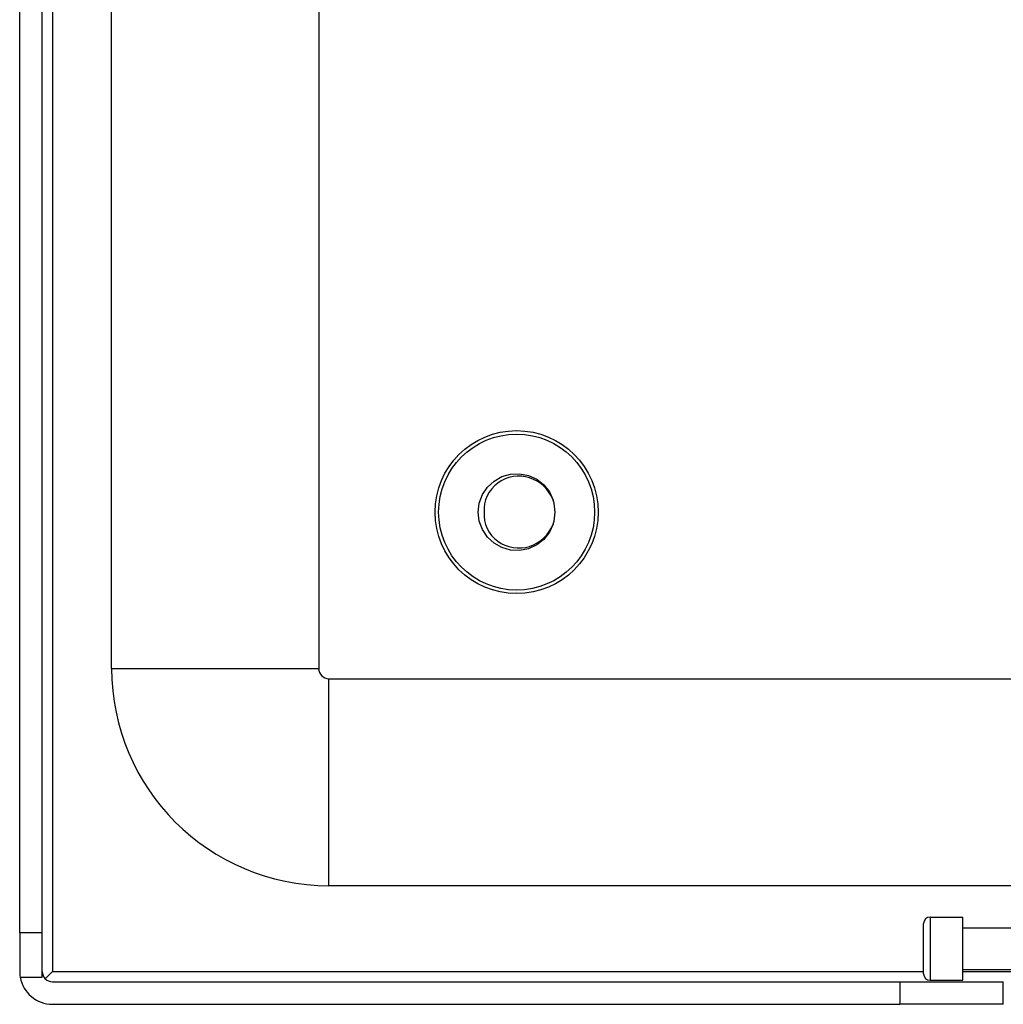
# Model space of a CAD drawing. Header units: inches. Extents: x 12 to 399, y 35 to 188.
# Tile 7 of 151: x 12.16 to 15.13, y 102.75 to 105.72. Entities that reach past the tile are written whole.
import ezdxf

# ---------------------------------------------------------------- set-up
doc = ezdxf.new("R2010")
doc.units = ezdxf.units.IN
doc.header["$MEASUREMENT"] = 0
doc.layers.add('Visible Edges(ANSI)', color=7, linetype='Continuous', lineweight=25)
doc.layers.add('Visible Tangent Edges(ANSI)', color=7, linetype='Continuous', lineweight=25)

msp = doc.modelspace()

# ---------------------------------------------------------------- linework, layer by layer
at = {"layer": 'Visible Edges(ANSI)'}
for p, q in [((12.1583, 102.9652), (12.1583, 126.5682)), ((12.2263, 102.9652), (12.2263, 126.5682)), ((12.4358, 103.7632), (12.4358, 125.9632)), ((13.0608, 125.9632), (13.0608, 103.7632)), ((13.0918, 103.7322), (53.0278, 103.7322)), ((15.1583, 103.1072), (13.0918, 103.1072)), ((14.9063, 103.0127), (15.0048, 103.0127)), ((15.0048, 102.8217), (15.0048, 103.0127)), ((14.8867, 102.8414), (14.8867, 102.993)), ((15.0048, 102.9802), (15.1583, 102.9802)), ((12.2263, 102.9652), (12.1583, 102.9652)), ((12.1583, 102.9652), (12.1583, 102.8482)), ((12.2263, 102.8312), (12.2263, 102.9652)), ((12.1598, 102.8312), (12.2263, 102.8312)), ((12.2354, 102.8263), (12.2573, 102.8482)), ((15.0048, 102.8542), (15.1583, 102.8542)), ((12.2573, 102.8172), (14.8153, 102.8172)), ((14.8153, 102.8172), (15.1273, 102.8172)), ((14.9063, 102.8217), (15.0048, 102.8217)), ((15.1273, 102.7492), (15.1273, 102.8172)), ((12.2573, 102.7492), (14.8153, 102.7492)), ((15.1273, 102.7492), (14.8153, 102.7492))]:
    msp.add_line(p, q, dxfattribs=at)
at = {"layer": 'Visible Edges(ANSI)', "flags": 128}
for points in [[(13.7687, 104.199), (13.7572, 104.1743), (13.7402, 104.1529), (13.7188, 104.1361), (13.694, 104.1247), (13.6672, 104.1194), (13.64, 104.1205), (13.6137, 104.128), (13.59, 104.1413), (13.57, 104.1598), (13.5548, 104.1825), (13.5454, 104.2081), (13.5422, 104.2352), (13.5454, 104.2623), (13.5548, 104.2879), (13.57, 104.3106), (13.59, 104.3291), (13.6138, 104.3425), (13.64, 104.3499), (13.6672, 104.351), (13.694, 104.3457), (13.7188, 104.3344), (13.7403, 104.3175), (13.7572, 104.2962), (13.7687, 104.2714)], [(13.7687, 104.2714), (13.7634, 104.283), (13.757, 104.2938), (13.7494, 104.3039), (13.7407, 104.3131), (13.731, 104.3213), (13.7205, 104.3283), (13.7093, 104.3341), (13.6974, 104.3386), (13.6852, 104.3417), (13.6727, 104.3434), (13.66, 104.3436), (13.6474, 104.3423), (13.6351, 104.3395), (13.6232, 104.3354), (13.6118, 104.3298), (13.6013, 104.3229), (13.5916, 104.3148), (13.583, 104.3056), (13.5755, 104.2954), (13.5694, 104.2844), (13.5647, 104.2726), (13.5615, 104.2604), (13.5599, 104.2478), (13.5599, 104.2352)], [(13.5599, 104.2352), (13.5599, 104.2226), (13.5615, 104.2101), (13.5647, 104.1979), (13.5694, 104.1861), (13.5755, 104.1751), (13.5829, 104.1649), (13.5915, 104.1556), (13.6012, 104.1475), (13.6118, 104.1406), (13.6231, 104.1351), (13.6351, 104.1309), (13.6474, 104.1281), (13.66, 104.1269), (13.6726, 104.1271), (13.6851, 104.1287), (13.6974, 104.1318), (13.7092, 104.1363), (13.7205, 104.1421), (13.731, 104.1491), (13.7407, 104.1573), (13.7494, 104.1665), (13.757, 104.1765), (13.7634, 104.1874), (13.7687, 104.199)]]:
    msp.add_lwpolyline(points, dxfattribs=at)
at = {"layer": 'Visible Edges(ANSI)'}
for radius in [0.2461, 0.2355]:
    msp.add_circle((13.6583, 104.2352), radius, dxfattribs=at)
for centre, radius, start, end in [((13.6583, 104.2352), 0.1161, 341.832, 18.168), ((13.0918, 103.7632), 0.656, 180, 270), ((13.0918, 103.7632), 0.031, 180, 270), ((14.9063, 102.993), 0.0197, 90, 180), ((12.2573, 102.8482), 0.099, 180, 189.8877), ((12.2573, 102.8482), 0.099, 189.8877, 270), ((12.2573, 102.8482), 0.031, 180, 270), ((14.9063, 102.8414), 0.0197, 180, 270)]:
    msp.add_arc(centre, radius, start, end, dxfattribs=at)
at = {"layer": 'Visible Tangent Edges(ANSI)'}
for p, q in [((12.2573, 126.5682), (12.2573, 102.8482)), ((12.4358, 103.7632), (13.0608, 103.7632)), ((13.0918, 103.1072), (13.0918, 103.7322)), ((14.9063, 103.0127), (14.9063, 102.8217)), ((12.2573, 102.8482), (14.8867, 102.8482)), ((15.0048, 102.8482), (15.1583, 102.8482)), ((14.8153, 102.8172), (14.8153, 102.7492))]:
    msp.add_line(p, q, dxfattribs=at)

doc.saveas('drawing.dxf')
